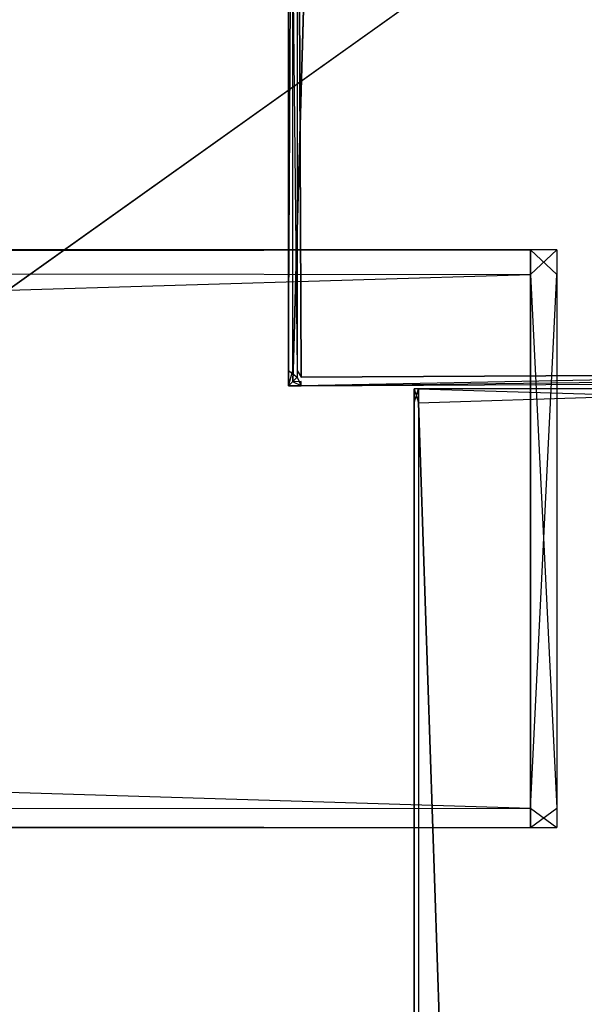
# Model space of a CAD drawing. Extents: x 0 to 0.8, y -0.501 to 0.
# Tile 101 of 111: x 0.761 to 0.779, y -0.053 to -0.021. Entities that reach past the tile are written whole.
import ezdxf

# ---------------------------------------------------------------- set-up
doc = ezdxf.new("R2010")
doc.units = 0
for name, color, linetype in [('L31_KORPUS2_4___REPLACEMTFOREMP', 7, 'CONTINUOUS'), ('L33_KORPUS2_1___REPLACEMTFOREMP', 7, 'CONTINUOUS'), ('L39_KORPUS1_0___REPLACEMTFOREMP', 7, 'CONTINUOUS'), ('L3_ABDECKPL_0___REPLACEMTFOREMP', 7, 'CONTINUOUS'), ('L4_FL_CHE_5___REPLACEMTFOREMPTY', 7, 'CONTINUOUS')]:
    doc.layers.add(name, color=color, linetype=linetype)

msp = doc.modelspace()

# ---------------------------------------------------------------- linework, layer by layer
at = {"layer": 'L31_KORPUS2_4___REPLACEMTFOREMP', "color": 250}
for points, invisible_edges in [([(0.2, -0.028722, 0.59026), (0.777388, -0.028722, 0.591044), (0.777388, -0.028722, 0.59026), (0.2, -0.028722, 0.59026)], 13), ([(0.777388, -0.028722, 0.591044), (0.2, -0.028722, 0.59026), (0.2, -0.028722, 0.591044), (0.777388, -0.028722, 0.591044)], 14), ([(0.2, -0.028722, 0.59026), (0.777388, -0.028722, 0.551358), (0.2, -0.028722, 0.551358), (0.2, -0.028722, 0.59026)], 13), ([(0.777388, -0.028722, 0.551358), (0.2, -0.028722, 0.59026), (0.777388, -0.028722, 0.59026), (0.777388, -0.028722, 0.551358)], 14), ([(0.2, -0.028722, 0.551358), (0.777388, -0.028722, 0.550836), (0.2, -0.028722, 0.550836), (0.2, -0.028722, 0.551358)], 13), ([(0.777388, -0.028722, 0.550836), (0.2, -0.028722, 0.551358), (0.777388, -0.028722, 0.551358), (0.777388, -0.028722, 0.550836)], 14), ([(0.777388, -0.029528, 0.591044), (0.2, -0.028722, 0.591044), (0.2, -0.029528, 0.591044), (0.777388, -0.029528, 0.591044)], 13), ([(0.2, -0.028722, 0.591044), (0.777388, -0.029528, 0.591044), (0.777388, -0.028722, 0.591044), (0.2, -0.028722, 0.591044)], 14), ([(0.777388, -0.028722, 0.550836), (0.2, -0.029528, 0.550836), (0.2, -0.028722, 0.550836), (0.777388, -0.028722, 0.550836)], 13), ([(0.2, -0.029528, 0.550836), (0.777388, -0.028722, 0.550836), (0.777388, -0.029528, 0.550836), (0.2, -0.029528, 0.550836)], 14), ([(0.777388, -0.028722, 0.591044), (0.778246, -0.028722, 0.59026), (0.777388, -0.028722, 0.59026), (0.777388, -0.028722, 0.591044)], 13), ([(0.778246, -0.028722, 0.59026), (0.777388, -0.028722, 0.591044), (0.778246, -0.028722, 0.591044), (0.778246, -0.028722, 0.59026)], 14), ([(0.777388, -0.028722, 0.59026), (0.778246, -0.028722, 0.551358), (0.777388, -0.028722, 0.551358), (0.777388, -0.028722, 0.59026)], 13), ([(0.778246, -0.028722, 0.551358), (0.777388, -0.028722, 0.59026), (0.778246, -0.028722, 0.59026), (0.778246, -0.028722, 0.551358)], 14), ([(0.777388, -0.028722, 0.551358), (0.778246, -0.028722, 0.550836), (0.777388, -0.028722, 0.550836), (0.777388, -0.028722, 0.551358)], 13), ([(0.778246, -0.028722, 0.550836), (0.777388, -0.028722, 0.551358), (0.778246, -0.028722, 0.551358), (0.778246, -0.028722, 0.550836)], 14), ([(0.778246, -0.028722, 0.550836), (0.777388, -0.029528, 0.550836), (0.777388, -0.028722, 0.550836), (0.778246, -0.028722, 0.550836)], 13), ([(0.777388, -0.029528, 0.550836), (0.778246, -0.028722, 0.550836), (0.778246, -0.029528, 0.550836), (0.777388, -0.029528, 0.550836)], 14), ([(0.778246, -0.029528, 0.591044), (0.777388, -0.028722, 0.591044), (0.777388, -0.029528, 0.591044), (0.778246, -0.029528, 0.591044)], 13), ([(0.777388, -0.028722, 0.591044), (0.778246, -0.029528, 0.591044), (0.778246, -0.028722, 0.591044), (0.777388, -0.028722, 0.591044)], 14), ([(0.778246, -0.029528, 0.59026), (0.778246, -0.028722, 0.591044), (0.778246, -0.029528, 0.591044), (0.778246, -0.029528, 0.59026)], 13), ([(0.778246, -0.028722, 0.591044), (0.778246, -0.029528, 0.59026), (0.778246, -0.028722, 0.59026), (0.778246, -0.028722, 0.591044)], 14), ([(0.778246, -0.029528, 0.551358), (0.778246, -0.028722, 0.59026), (0.778246, -0.029528, 0.59026), (0.778246, -0.029528, 0.551358)], 13), ([(0.778246, -0.028722, 0.59026), (0.778246, -0.029528, 0.551358), (0.778246, -0.028722, 0.551358), (0.778246, -0.028722, 0.59026)], 14), ([(0.778246, -0.029528, 0.550836), (0.778246, -0.028722, 0.551358), (0.778246, -0.029528, 0.551358), (0.778246, -0.029528, 0.550836)], 13), ([(0.778246, -0.028722, 0.551358), (0.778246, -0.029528, 0.550836), (0.778246, -0.028722, 0.550836), (0.778246, -0.028722, 0.551358)], 14), ([(0.777388, -0.046914, 0.591044), (0.2, -0.029528, 0.591044), (0.2, -0.046914, 0.591044), (0.777388, -0.046914, 0.591044)], 13), ([(0.2, -0.029528, 0.591044), (0.777388, -0.046914, 0.591044), (0.777388, -0.029528, 0.591044), (0.2, -0.029528, 0.591044)], 14), ([(0.777388, -0.029528, 0.550836), (0.2, -0.046914, 0.550836), (0.2, -0.029528, 0.550836), (0.777388, -0.029528, 0.550836)], 13), ([(0.2, -0.046914, 0.550836), (0.777388, -0.029528, 0.550836), (0.777388, -0.046914, 0.550836), (0.2, -0.046914, 0.550836)], 14), ([(0.778246, -0.029528, 0.550836), (0.777388, -0.046914, 0.550836), (0.777388, -0.029528, 0.550836), (0.778246, -0.029528, 0.550836)], 13), ([(0.777388, -0.046914, 0.550836), (0.778246, -0.029528, 0.550836), (0.778246, -0.046914, 0.550836), (0.777388, -0.046914, 0.550836)], 14), ([(0.778246, -0.046914, 0.591044), (0.777388, -0.029528, 0.591044), (0.777388, -0.046914, 0.591044), (0.778246, -0.046914, 0.591044)], 13), ([(0.777388, -0.029528, 0.591044), (0.778246, -0.046914, 0.591044), (0.778246, -0.029528, 0.591044), (0.777388, -0.029528, 0.591044)], 14), ([(0.778246, -0.046914, 0.550836), (0.778246, -0.029528, 0.551358), (0.778246, -0.046914, 0.551358), (0.778246, -0.046914, 0.550836)], 13), ([(0.778246, -0.029528, 0.551358), (0.778246, -0.046914, 0.550836), (0.778246, -0.029528, 0.550836), (0.778246, -0.029528, 0.551358)], 14), ([(0.778246, -0.046914, 0.551358), (0.778246, -0.029528, 0.59026), (0.778246, -0.046914, 0.59026), (0.778246, -0.046914, 0.551358)], 13), ([(0.778246, -0.029528, 0.59026), (0.778246, -0.046914, 0.551358), (0.778246, -0.029528, 0.551358), (0.778246, -0.029528, 0.59026)], 14), ([(0.778246, -0.046914, 0.59026), (0.778246, -0.029528, 0.591044), (0.778246, -0.046914, 0.591044), (0.778246, -0.046914, 0.59026)], 13), ([(0.778246, -0.029528, 0.591044), (0.778246, -0.046914, 0.59026), (0.778246, -0.029528, 0.59026), (0.778246, -0.029528, 0.591044)], 14), ([(0.777388, -0.046914, 0.550836), (0.2, -0.047546, 0.550836), (0.2, -0.046914, 0.550836), (0.777388, -0.046914, 0.550836)], 13), ([(0.2, -0.047546, 0.550836), (0.777388, -0.046914, 0.550836), (0.777388, -0.047546, 0.550836), (0.2, -0.047546, 0.550836)], 14), ([(0.777388, -0.047546, 0.591044), (0.2, -0.046914, 0.591044), (0.2, -0.047546, 0.591044), (0.777388, -0.047546, 0.591044)], 13), ([(0.2, -0.046914, 0.591044), (0.777388, -0.047546, 0.591044), (0.777388, -0.046914, 0.591044), (0.2, -0.046914, 0.591044)], 14), ([(0.778246, -0.047546, 0.591044), (0.777388, -0.046914, 0.591044), (0.777388, -0.047546, 0.591044), (0.778246, -0.047546, 0.591044)], 13), ([(0.777388, -0.046914, 0.591044), (0.778246, -0.047546, 0.591044), (0.778246, -0.046914, 0.591044), (0.777388, -0.046914, 0.591044)], 14), ([(0.778246, -0.046914, 0.550836), (0.777388, -0.047546, 0.550836), (0.777388, -0.046914, 0.550836), (0.778246, -0.046914, 0.550836)], 13), ([(0.777388, -0.047546, 0.550836), (0.778246, -0.046914, 0.550836), (0.778246, -0.047546, 0.550836), (0.777388, -0.047546, 0.550836)], 14), ([(0.778246, -0.047546, 0.59026), (0.778246, -0.046914, 0.591044), (0.778246, -0.047546, 0.591044), (0.778246, -0.047546, 0.59026)], 13), ([(0.778246, -0.046914, 0.591044), (0.778246, -0.047546, 0.59026), (0.778246, -0.046914, 0.59026), (0.778246, -0.046914, 0.591044)], 14), ([(0.778246, -0.047546, 0.551358), (0.778246, -0.046914, 0.59026), (0.778246, -0.047546, 0.59026), (0.778246, -0.047546, 0.551358)], 13), ([(0.778246, -0.046914, 0.59026), (0.778246, -0.047546, 0.551358), (0.778246, -0.046914, 0.551358), (0.778246, -0.046914, 0.59026)], 14), ([(0.778246, -0.047546, 0.550836), (0.778246, -0.046914, 0.551358), (0.778246, -0.047546, 0.551358), (0.778246, -0.047546, 0.550836)], 13), ([(0.778246, -0.046914, 0.551358), (0.778246, -0.047546, 0.550836), (0.778246, -0.046914, 0.550836), (0.778246, -0.046914, 0.551358)], 14), ([(0.777388, -0.047546, 0.591044), (0.2, -0.047546, 0.59026), (0.777388, -0.047546, 0.59026), (0.777388, -0.047546, 0.591044)], 13), ([(0.2, -0.047546, 0.59026), (0.777388, -0.047546, 0.591044), (0.2, -0.047546, 0.591044), (0.2, -0.047546, 0.59026)], 14), ([(0.777388, -0.047546, 0.59026), (0.2, -0.047546, 0.551358), (0.777388, -0.047546, 0.551358), (0.777388, -0.047546, 0.59026)], 13), ([(0.2, -0.047546, 0.551358), (0.777388, -0.047546, 0.59026), (0.2, -0.047546, 0.59026), (0.2, -0.047546, 0.551358)], 14), ([(0.777388, -0.047546, 0.551358), (0.2, -0.047546, 0.550836), (0.777388, -0.047546, 0.550836), (0.777388, -0.047546, 0.551358)], 13), ([(0.2, -0.047546, 0.550836), (0.777388, -0.047546, 0.551358), (0.2, -0.047546, 0.551358), (0.2, -0.047546, 0.550836)], 14), ([(0.778246, -0.047546, 0.591044), (0.777388, -0.047546, 0.59026), (0.778246, -0.047546, 0.59026), (0.778246, -0.047546, 0.591044)], 13), ([(0.777388, -0.047546, 0.59026), (0.778246, -0.047546, 0.591044), (0.777388, -0.047546, 0.591044), (0.777388, -0.047546, 0.59026)], 14), ([(0.778246, -0.047546, 0.59026), (0.777388, -0.047546, 0.551358), (0.778246, -0.047546, 0.551358), (0.778246, -0.047546, 0.59026)], 13), ([(0.777388, -0.047546, 0.551358), (0.778246, -0.047546, 0.59026), (0.777388, -0.047546, 0.59026), (0.777388, -0.047546, 0.551358)], 14), ([(0.778246, -0.047546, 0.551358), (0.777388, -0.047546, 0.550836), (0.778246, -0.047546, 0.550836), (0.778246, -0.047546, 0.551358)], 13), ([(0.777388, -0.047546, 0.550836), (0.778246, -0.047546, 0.551358), (0.777388, -0.047546, 0.551358), (0.777388, -0.047546, 0.550836)], 14)]:
    msp.add_3dface(points, dxfattribs=dict(at, invisible_edges=invisible_edges))
at = {"layer": 'L33_KORPUS2_1___REPLACEMTFOREMP', "color": 250}
for points, invisible_edges in [([(0.773741, -0.033247, 0.007118), (0.773596, -0.033703, 0.007118), (0.773596, -0.033247, 0.007118), (0.773741, -0.033247, 0.007118)], 13), ([(0.773596, -0.033703, 0.007118), (0.773741, -0.033247, 0.007118), (0.773741, -0.033703, 0.007118), (0.773596, -0.033703, 0.007118)], 14), ([(0.773741, -0.033703, 0.590999), (0.773596, -0.033247, 0.590999), (0.773596, -0.033703, 0.590999), (0.773741, -0.033703, 0.590999)], 13), ([(0.773596, -0.033247, 0.590999), (0.773741, -0.033703, 0.590999), (0.773741, -0.033247, 0.590999), (0.773596, -0.033247, 0.590999)], 14), ([(0.773596, -0.033247, 0.00749), (0.773741, -0.033247, 0.007118), (0.773596, -0.033247, 0.007118), (0.773596, -0.033247, 0.00749)], 13), ([(0.773741, -0.033247, 0.007118), (0.773596, -0.033247, 0.00749), (0.773741, -0.033247, 0.00749), (0.773741, -0.033247, 0.007118)], 14), ([(0.773596, -0.033247, 0.590562), (0.773741, -0.033247, 0.00749), (0.773596, -0.033247, 0.00749), (0.773596, -0.033247, 0.590562)], 13), ([(0.773741, -0.033247, 0.00749), (0.773596, -0.033247, 0.590562), (0.773741, -0.033247, 0.590562), (0.773741, -0.033247, 0.00749)], 14), ([(0.773596, -0.033247, 0.590999), (0.773741, -0.033247, 0.590562), (0.773596, -0.033247, 0.590562), (0.773596, -0.033247, 0.590999)], 13), ([(0.773741, -0.033247, 0.590562), (0.773596, -0.033247, 0.590999), (0.773741, -0.033247, 0.590999), (0.773741, -0.033247, 0.590562)], 14), ([(0.773596, -0.033247, 0.00749), (0.773596, -0.033703, 0.007118), (0.773596, -0.033703, 0.00749), (0.773596, -0.033247, 0.00749)], 13), ([(0.773596, -0.033703, 0.007118), (0.773596, -0.033247, 0.00749), (0.773596, -0.033247, 0.007118), (0.773596, -0.033703, 0.007118)], 14), ([(0.773596, -0.033247, 0.590562), (0.773596, -0.033703, 0.00749), (0.773596, -0.033703, 0.590562), (0.773596, -0.033247, 0.590562)], 13), ([(0.773596, -0.033703, 0.00749), (0.773596, -0.033247, 0.590562), (0.773596, -0.033247, 0.00749), (0.773596, -0.033703, 0.00749)], 14), ([(0.773596, -0.033247, 0.590999), (0.773596, -0.033703, 0.590562), (0.773596, -0.033703, 0.590999), (0.773596, -0.033247, 0.590999)], 13), ([(0.773596, -0.033703, 0.590562), (0.773596, -0.033247, 0.590999), (0.773596, -0.033247, 0.590562), (0.773596, -0.033703, 0.590562)], 14), ([(0.788659, -0.033247, 0.007118), (0.773741, -0.033703, 0.007118), (0.773741, -0.033247, 0.007118), (0.788659, -0.033247, 0.007118)], 13), ([(0.773741, -0.033703, 0.007118), (0.788659, -0.033247, 0.007118), (0.788659, -0.033703, 0.007118), (0.773741, -0.033703, 0.007118)], 14), ([(0.788659, -0.033703, 0.590999), (0.773741, -0.033247, 0.590999), (0.773741, -0.033703, 0.590999), (0.788659, -0.033703, 0.590999)], 13), ([(0.773741, -0.033247, 0.590999), (0.788659, -0.033703, 0.590999), (0.788659, -0.033247, 0.590999), (0.773741, -0.033247, 0.590999)], 14), ([(0.773741, -0.033247, 0.00749), (0.788659, -0.033247, 0.007118), (0.773741, -0.033247, 0.007118), (0.773741, -0.033247, 0.00749)], 13), ([(0.788659, -0.033247, 0.007118), (0.773741, -0.033247, 0.00749), (0.788659, -0.033247, 0.00749), (0.788659, -0.033247, 0.007118)], 14), ([(0.773741, -0.033247, 0.590562), (0.788659, -0.033247, 0.00749), (0.773741, -0.033247, 0.00749), (0.773741, -0.033247, 0.590562)], 13), ([(0.788659, -0.033247, 0.00749), (0.773741, -0.033247, 0.590562), (0.788659, -0.033247, 0.590562), (0.788659, -0.033247, 0.00749)], 14), ([(0.773741, -0.033247, 0.590999), (0.788659, -0.033247, 0.590562), (0.773741, -0.033247, 0.590562), (0.773741, -0.033247, 0.590999)], 13), ([(0.788659, -0.033247, 0.590562), (0.773741, -0.033247, 0.590999), (0.788659, -0.033247, 0.590999), (0.788659, -0.033247, 0.590562)], 14), ([(0.773596, -0.033703, 0.007118), (0.773741, -0.480667, 0.007118), (0.773596, -0.480667, 0.007118), (0.773596, -0.033703, 0.007118)], 13), ([(0.773741, -0.480667, 0.007118), (0.773596, -0.033703, 0.007118), (0.773741, -0.033703, 0.007118), (0.773741, -0.480667, 0.007118)], 14), ([(0.773741, -0.480667, 0.590999), (0.773596, -0.033703, 0.590999), (0.773596, -0.480667, 0.590999), (0.773741, -0.480667, 0.590999)], 13), ([(0.773596, -0.033703, 0.590999), (0.773741, -0.480667, 0.590999), (0.773741, -0.033703, 0.590999), (0.773596, -0.033703, 0.590999)], 14), ([(0.773596, -0.033703, 0.00749), (0.773596, -0.480667, 0.007118), (0.773596, -0.480667, 0.00749), (0.773596, -0.033703, 0.00749)], 13), ([(0.773596, -0.480667, 0.007118), (0.773596, -0.033703, 0.00749), (0.773596, -0.033703, 0.007118), (0.773596, -0.480667, 0.007118)], 14), ([(0.773596, -0.033703, 0.590562), (0.773596, -0.480667, 0.00749), (0.773596, -0.480667, 0.590562), (0.773596, -0.033703, 0.590562)], 13), ([(0.773596, -0.480667, 0.00749), (0.773596, -0.033703, 0.590562), (0.773596, -0.033703, 0.00749), (0.773596, -0.480667, 0.00749)], 14), ([(0.773596, -0.033703, 0.590999), (0.773596, -0.480667, 0.590562), (0.773596, -0.480667, 0.590999), (0.773596, -0.033703, 0.590999)], 13), ([(0.773596, -0.480667, 0.590562), (0.773596, -0.033703, 0.590999), (0.773596, -0.033703, 0.590562), (0.773596, -0.480667, 0.590562)], 14), ([(0.773741, -0.033703, 0.007118), (0.788659, -0.480667, 0.007118), (0.773741, -0.480667, 0.007118), (0.773741, -0.033703, 0.007118)], 13), ([(0.788659, -0.480667, 0.007118), (0.773741, -0.033703, 0.007118), (0.788659, -0.033703, 0.007118), (0.788659, -0.480667, 0.007118)], 14), ([(0.788659, -0.480667, 0.590999), (0.773741, -0.033703, 0.590999), (0.773741, -0.480667, 0.590999), (0.788659, -0.480667, 0.590999)], 13), ([(0.773741, -0.033703, 0.590999), (0.788659, -0.480667, 0.590999), (0.788659, -0.033703, 0.590999), (0.773741, -0.033703, 0.590999)], 14)]:
    msp.add_3dface(points, dxfattribs=dict(at, invisible_edges=invisible_edges))
at = {"layer": 'L39_KORPUS1_0___REPLACEMTFOREMP', "color": 8}
for points, invisible_edges in [([(0.797088, -0.003856), (0.1, -0.500668), (0.1, -0.003856), (0.797088, -0.003856)], 13), ([(0.1, -0.500668), (0.797088, -0.003856), (0.797091, -0.500668), (0.1, -0.500668)], 10), ([(0.1, -0.500666, 0.00769), (0.797088, -0.003857, 0.00769), (0.1, -0.003857, 0.00769), (0.1, -0.500666, 0.00769)], 13), ([(0.797088, -0.003857, 0.00769), (0.1, -0.500666, 0.00769), (0.797091, -0.500666, 0.00769), (0.797088, -0.003857, 0.00769)], 10)]:
    msp.add_3dface(points, dxfattribs=dict(at, invisible_edges=invisible_edges))
at = {"layer": 'L3_ABDECKPL_0___REPLACEMTFOREMP', "color": 39}
for points, invisible_edges in [([(0.561705, -0.001395, 0.603216), (0.798384, -0.499638, 0.603216), (0.561951, -0.00115, 0.603216), (0.561705, -0.001395, 0.603216)], 13), ([(0.798384, -0.499635, 0.591216), (0.561708, -0.001397, 0.591216), (0.561953, -0.001152, 0.591216), (0.798384, -0.499635, 0.591216)], 13), ([(0.561951, -0.00115, 0.603216), (0.798384, -0.499638, 0.603216), (0.562011, -0.00109, 0.603216), (0.561951, -0.00115, 0.603216)], 10), ([(0.798384, -0.499635, 0.591216), (0.561953, -0.001152, 0.591216), (0.562012, -0.001093, 0.591216), (0.798384, -0.499635, 0.591216)], 10), ([(0.562011, -0.00109, 0.603216), (0.798384, -0.499638, 0.603216), (0.562235, -0.00109, 0.603216), (0.562011, -0.00109, 0.603216)], 13), ([(0.798384, -0.499635, 0.591216), (0.562012, -0.001093, 0.591216), (0.562235, -0.001093, 0.591216), (0.798384, -0.499635, 0.591216)], 13), ([(0.562235, -0.00109, 0.603216), (0.798384, -0.499638, 0.603216), (0.798335, -0.00109, 0.603216), (0.562235, -0.00109, 0.603216)], 10), ([(0.798384, -0.499635, 0.591216), (0.562235, -0.001093, 0.591216), (0.798335, -0.001093, 0.591216), (0.798384, -0.499635, 0.591216)], 10), ([(0.56165, -0.001451, 0.603216), (0.798384, -0.499638, 0.603216), (0.561705, -0.001395, 0.603216), (0.56165, -0.001451, 0.603216)], 10), ([(0.56165, -0.001681, 0.603216), (0.798384, -0.499638, 0.603216), (0.56165, -0.001451, 0.603216), (0.56165, -0.001681, 0.603216)], 13), ([(0.798384, -0.499635, 0.591216), (0.561653, -0.31901, 0.591216), (0.561708, -0.001397, 0.591216), (0.798384, -0.499635, 0.591216)], 10), ([(0.56165, -0.318759, 0.603216), (0.798384, -0.499638, 0.603216), (0.56165, -0.001681, 0.603216), (0.56165, -0.318759, 0.603216)], 10)]:
    msp.add_3dface(points, dxfattribs=dict(at, invisible_edges=invisible_edges))
at = {"layer": 'L4_FL_CHE_5___REPLACEMTFOREMPTY', "color": 8}
for points, invisible_edges in [([(0.769644, -0.006448, 0.006922), (0.770444, -0.005676, 0.006922), (0.769644, -0.032655, 0.006922), (0.769644, -0.006448, 0.006922)], 10), ([(0.769644, -0.032655, 0.006922), (0.770444, -0.005676, 0.006922), (0.769644, -0.03302, 0.006922), (0.769644, -0.032655, 0.006922)], 13), ([(0.769644, -0.03302, 0.006922), (0.770444, -0.005676, 0.006922), (0.76992, -0.033018, 0.006922), (0.769644, -0.03302, 0.006922)], 10), ([(0.76992, -0.033018, 0.006922), (0.770444, -0.005676, 0.006922), (0.788775, -0.032925, 0.006922), (0.76992, -0.033018, 0.006922)], 13), ([(0.788775, -0.032925, 0.006922), (0.770444, -0.005676, 0.006922), (0.779532, -0.005676, 0.006922), (0.788775, -0.032925, 0.006922)], 10), ([(0.769793, -0.006448, 0.591042), (0.769919, -0.032869, 0.591042), (0.769793, -0.005825, 0.591042), (0.769793, -0.006448, 0.591042)], 13), ([(0.769793, -0.005825, 0.591042), (0.769919, -0.032869, 0.591042), (0.770444, -0.005825, 0.591042), (0.769793, -0.005825, 0.591042)], 10), ([(0.770444, -0.005825, 0.591042), (0.769919, -0.032869, 0.591042), (0.788774, -0.032776, 0.591042), (0.770444, -0.005825, 0.591042)], 13), ([(0.770444, -0.005825, 0.591042), (0.788774, -0.032776, 0.591042), (0.779532, -0.005825, 0.591042), (0.770444, -0.005825, 0.591042)], 13), ([(0.769644, -0.006448, 0.006922), (0.769509, -0.032655, 0.006922), (0.769509, -0.006448, 0.006922), (0.769644, -0.006448, 0.006922)], 13), ([(0.769509, -0.032655, 0.006922), (0.769644, -0.006448, 0.006922), (0.769644, -0.032655, 0.006922), (0.769509, -0.032655, 0.006922)], 14), ([(0.769793, -0.032655, 0.591042), (0.769509, -0.006448, 0.591042), (0.769509, -0.032655, 0.591042), (0.769793, -0.032655, 0.591042)], 13), ([(0.769509, -0.006448, 0.591042), (0.769793, -0.032655, 0.591042), (0.769793, -0.006448, 0.591042), (0.769509, -0.006448, 0.591042)], 14), ([(0.769509, -0.006448, 0.007135), (0.769509, -0.032655, 0.006922), (0.769509, -0.032655, 0.007135), (0.769509, -0.006448, 0.007135)], 13), ([(0.769509, -0.032655, 0.006922), (0.769509, -0.006448, 0.007135), (0.769509, -0.006448, 0.006922), (0.769509, -0.032655, 0.006922)], 14), ([(0.769509, -0.006448, 0.590237), (0.769509, -0.032655, 0.007135), (0.769509, -0.032655, 0.590237), (0.769509, -0.006448, 0.590237)], 13), ([(0.769509, -0.032655, 0.007135), (0.769509, -0.006448, 0.590237), (0.769509, -0.006448, 0.007135), (0.769509, -0.032655, 0.007135)], 14), ([(0.769509, -0.006448, 0.591042), (0.769509, -0.032655, 0.590237), (0.769509, -0.032655, 0.591042), (0.769509, -0.006448, 0.591042)], 13), ([(0.769509, -0.032655, 0.590237), (0.769509, -0.006448, 0.591042), (0.769509, -0.006448, 0.590237), (0.769509, -0.032655, 0.590237)], 14), ([(0.769793, -0.032655, 0.591042), (0.769919, -0.032869, 0.591042), (0.769793, -0.006448, 0.591042), (0.769793, -0.032655, 0.591042)], 10), ([(0.769644, -0.032655, 0.006922), (0.769509, -0.033155, 0.006922), (0.769509, -0.032655, 0.006922), (0.769644, -0.032655, 0.006922)], 13), ([(0.769509, -0.033155, 0.006922), (0.769644, -0.032655, 0.006922), (0.769644, -0.03302, 0.006922), (0.769509, -0.033155, 0.006922)], 14), ([(0.769793, -0.03287, 0.591042), (0.769509, -0.032655, 0.591042), (0.769509, -0.033155, 0.591042), (0.769793, -0.03287, 0.591042)], 13), ([(0.769509, -0.032655, 0.591042), (0.769793, -0.03287, 0.591042), (0.769793, -0.032655, 0.591042), (0.769509, -0.032655, 0.591042)], 14), ([(0.769509, -0.032655, 0.007135), (0.769509, -0.033155, 0.006922), (0.769509, -0.033155, 0.007135), (0.769509, -0.032655, 0.007135)], 13), ([(0.769509, -0.033155, 0.006922), (0.769509, -0.032655, 0.007135), (0.769509, -0.032655, 0.006922), (0.769509, -0.033155, 0.006922)], 14), ([(0.769509, -0.032655, 0.590237), (0.769509, -0.033155, 0.007135), (0.769509, -0.033155, 0.590237), (0.769509, -0.032655, 0.590237)], 13), ([(0.769509, -0.033155, 0.007135), (0.769509, -0.032655, 0.590237), (0.769509, -0.032655, 0.007135), (0.769509, -0.033155, 0.007135)], 14), ([(0.769509, -0.032655, 0.591042), (0.769509, -0.033155, 0.590237), (0.769509, -0.033155, 0.591042), (0.769509, -0.032655, 0.591042)], 13), ([(0.769509, -0.033155, 0.590237), (0.769509, -0.032655, 0.591042), (0.769509, -0.032655, 0.590237), (0.769509, -0.033155, 0.590237)], 14), ([(0.769919, -0.032869, 0.591042), (0.769793, -0.032655, 0.591042), (0.769793, -0.03287, 0.591042), (0.769919, -0.032869, 0.591042)], 13), ([(0.769921, -0.033153, 0.591042), (0.769793, -0.03287, 0.591042), (0.769509, -0.033155, 0.591042), (0.769921, -0.033153, 0.591042)], 13), ([(0.769644, -0.03302, 0.006922), (0.769921, -0.033153, 0.006922), (0.769509, -0.033155, 0.006922), (0.769644, -0.03302, 0.006922)], 13), ([(0.769921, -0.033153, 0.006922), (0.769644, -0.03302, 0.006922), (0.76992, -0.033018, 0.006922), (0.769921, -0.033153, 0.006922)], 14), ([(0.769793, -0.03287, 0.591042), (0.769921, -0.033153, 0.591042), (0.769919, -0.032869, 0.591042), (0.769793, -0.03287, 0.591042)], 14), ([(0.769921, -0.033153, 0.591042), (0.788774, -0.032776, 0.591042), (0.769919, -0.032869, 0.591042), (0.769921, -0.033153, 0.591042)], 13), ([(0.788774, -0.032776, 0.591042), (0.769919, -0.032869, 0.591042), (0.788774, -0.032776, 0.591042)], 10), ([(0.788775, -0.032925, 0.006922), (0.769921, -0.033153, 0.006922), (0.76992, -0.033018, 0.006922), (0.788775, -0.032925, 0.006922)], 13), ([(0.788774, -0.032776, 0.591042), (0.769921, -0.033153, 0.591042), (0.788776, -0.03306, 0.591042), (0.788774, -0.032776, 0.591042)], 14), ([(0.769921, -0.033153, 0.006922), (0.788775, -0.032925, 0.006922), (0.788776, -0.03306, 0.006922), (0.769921, -0.033153, 0.006922)], 14), ([(0.769921, -0.033153, 0.006922), (0.769509, -0.033155, 0.007135), (0.769509, -0.033155, 0.006922), (0.769921, -0.033153, 0.006922)], 13), ([(0.769509, -0.033155, 0.007135), (0.769921, -0.033153, 0.006922), (0.769921, -0.033153, 0.007135), (0.769509, -0.033155, 0.007135)], 14), ([(0.769921, -0.033153, 0.590237), (0.769509, -0.033155, 0.007135), (0.769921, -0.033153, 0.007135), (0.769921, -0.033153, 0.590237)], 13), ([(0.769509, -0.033155, 0.007135), (0.769921, -0.033153, 0.590237), (0.769509, -0.033155, 0.590237), (0.769509, -0.033155, 0.007135)], 14), ([(0.769921, -0.033153, 0.591042), (0.769509, -0.033155, 0.590237), (0.769921, -0.033153, 0.590237), (0.769921, -0.033153, 0.591042)], 13), ([(0.769509, -0.033155, 0.590237), (0.769921, -0.033153, 0.591042), (0.769509, -0.033155, 0.591042), (0.769509, -0.033155, 0.590237)], 14), ([(0.788776, -0.03306, 0.006922), (0.769921, -0.033153, 0.007135), (0.769921, -0.033153, 0.006922), (0.788776, -0.03306, 0.006922)], 13), ([(0.769921, -0.033153, 0.007135), (0.788776, -0.03306, 0.006922), (0.788776, -0.03306, 0.007135), (0.769921, -0.033153, 0.007135)], 14), ([(0.788776, -0.03306, 0.007135), (0.769921, -0.033153, 0.590237), (0.769921, -0.033153, 0.007135), (0.788776, -0.03306, 0.007135)], 13), ([(0.769921, -0.033153, 0.590237), (0.788776, -0.03306, 0.007135), (0.788776, -0.03306, 0.590237), (0.769921, -0.033153, 0.590237)], 14), ([(0.788776, -0.03306, 0.590237), (0.769921, -0.033153, 0.591042), (0.769921, -0.033153, 0.590237), (0.788776, -0.03306, 0.590237)], 13), ([(0.769921, -0.033153, 0.591042), (0.788776, -0.03306, 0.590237), (0.788776, -0.03306, 0.591042), (0.769921, -0.033153, 0.591042)], 14)]:
    msp.add_3dface(points, dxfattribs=dict(at, invisible_edges=invisible_edges))

doc.saveas('drawing.dxf')
